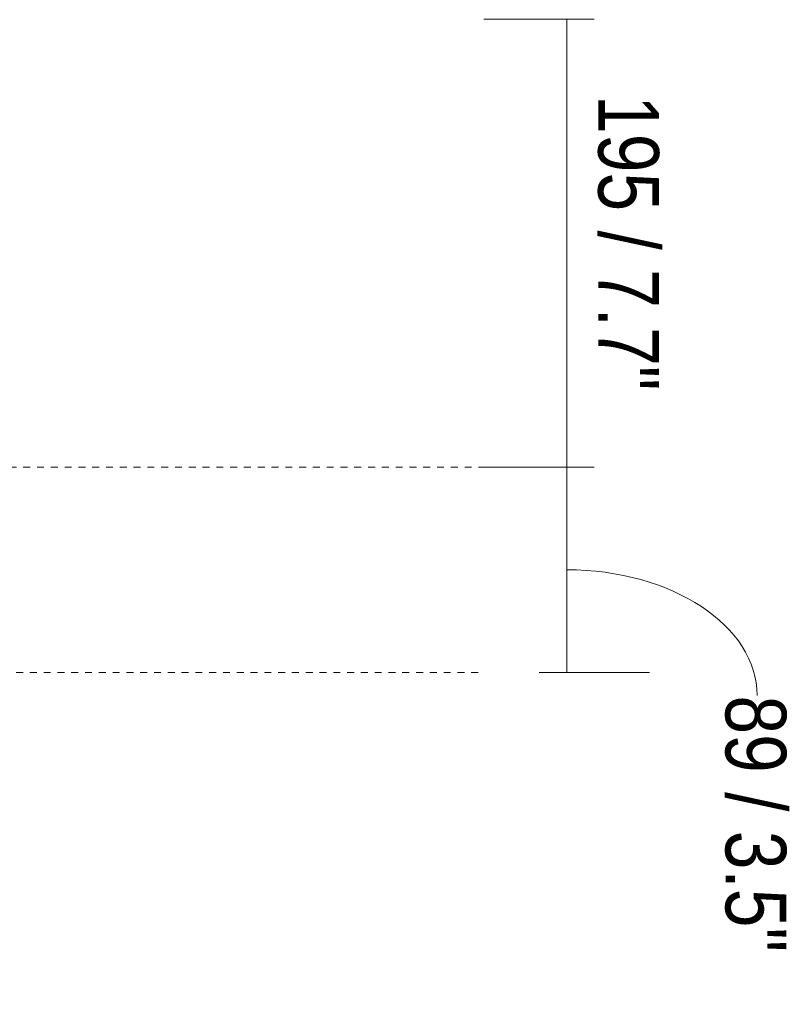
# Model space of a CAD drawing. Header units: millimetres. Extents: x 5954 to 9465, y -7 to 6881.
# Tile 10 of 18: x 6928 to 7263, y 1103 to 1531. Entities that reach past the tile are written whole.
import ezdxf

# ---------------------------------------------------------------- set-up
doc = ezdxf.new("R2010")
doc.units = ezdxf.units.MM
doc.linetypes.add('Dash', pattern=[6, 3, -3])
doc.layers.add('A-ANNO-DIMS', color=7, linetype='Dash', lineweight=9, true_color=0xd2d2d2)
doc.layers.add('A-ANNO-DIMS-12', color=7, linetype='Continuous', lineweight=9)
doc.styles.add('Arial Narrow', font='ARIALN.TTF', dxfattribs={"height": 26.4})
doc.dimstyles.new('FARO_-_2_2mm_Arial_Narrow_mm_Inch_Right', dxfattribs={"dimscale": 304.8, "dimtxt": 27.018578, "dimasz": 0, "dimexe": 0.11811, "dimexo": 0.0625, "dimgap": 0.019685, "dimtad": 1, "dimdec": 0, "dimzin": 0, "dimdsep": 46, "dimtxsty": 'Arial Narrow', "dimblk1": 'NONE', "dimblk2": 'NONE', "dimsah": 1, "dimcen": 0.09, "dimadec": 0, "dimazin": 0, "dimtfac": 1, "dimtdec": 4, "dimtix": 1, "dimtmove": 0, "dimatfit": 3, "dimfxl": 0.03937, "dimfxlon": 1, "dimtvp": 1, "dimtolj": 1, "dimtzin": 0, "dimarcsym": 2})
doc.dimstyles.new('FARO_-_2_2mm_Arial_Narrow_mm_Inch_Right_1', dxfattribs={"dimscale": 304.8, "dimtxt": 27.018578, "dimasz": 0, "dimexe": 0.11811, "dimexo": 0.0625, "dimgap": 0.019685, "dimtad": 1, "dimdec": 0, "dimzin": 0, "dimdsep": 46, "dimtxsty": 'Arial Narrow', "dimblk1": 'NONE', "dimblk2": 'NONE', "dimsah": 1, "dimcen": 0.09, "dimadec": 0, "dimazin": 0, "dimtfac": 1, "dimtdec": 4, "dimtix": 1, "dimtmove": 1, "dimatfit": 3, "dimfxl": 0.03937, "dimfxlon": 1, "dimtvp": 1, "dimtolj": 1, "dimtzin": 0, "dimarcsym": 2})

# ---------------------------------------------------------------- blocks, each defined once
blk = doc.blocks.new('DIMBLOCK3-Alzado_PDF')
at = {"layer": 'A-ANNO-DIMS-12', "color": 251, "true_color": 0x5b5b5b, "transparency": 16777216}
for p, q in [((7165.56, 1531.31), (7129.47, 1531.31)), ((7165.47, 1336.43), (7165.47, 1531.31)), ((7165.47, 1531.31), (7177.47, 1531.31)), ((7165.56, 1336.43), (7129.47, 1336.43)), ((7165.47, 1336.43), (7177.47, 1336.43))]:
    blk.add_line(p, q, dxfattribs=at)
at = {"layer": 'A-ANNO-DIMS-12', "color": 0, "transparency": 16777216, "insert": (7205.59, 1498.2), "char_height": 26.4, "width": 154.3919, "attachment_point": 1, "rotation": 270, "line_spacing_factor": 0.974696, "style": 'Arial Narrow'}
blk.add_mtext('195 / 7.7"', dxfattribs=at)
blk = doc.blocks.new('_None')
blk = doc.blocks.new('DIMBLOCK5-Alzado_PDF')
at = {"layer": 'A-ANNO-DIMS-12', "color": 251, "true_color": 0x5b5b5b, "transparency": 16777216}
for p, q in [((7165.56, 1336.43), (7129.47, 1336.43)), ((7165.47, 1247.12), (7165.47, 1336.43)), ((7165.47, 1336.43), (7177.47, 1336.43)), ((7153.47, 1247.12), (7201.47, 1247.12)), ((7165.47, 1247.12), (7153.47, 1247.12))]:
    blk.add_line(p, q, dxfattribs=at)
blk.add_ellipse((7165.47, 1237.11), major_axis=(-82.81, 0), ratio=0.660119, start_param=3.141593, end_param=4.712389, dxfattribs=at)
at = {"layer": 'A-ANNO-DIMS-12', "color": 0, "transparency": 16777216, "insert": (7260.96, 1237.11), "char_height": 26.4, "width": 134.3209, "attachment_point": 1, "rotation": 270, "line_spacing_factor": 0.974696, "style": 'Arial Narrow'}
blk.add_mtext('89 / 3.5"', dxfattribs=at)

msp = doc.modelspace()

# ---------------------------------------------------------------- linework, layer by layer
at = {"layer": 'A-ANNO-DIMS'}
for p, q in [((6881.07, 1336.43), (7166.77, 1336.43)), ((6601.95, 1247.12), (7126.95, 1247.12))]:
    msp.add_line(p, q, dxfattribs=at)

# ---------------------------------------------------------------- dimensions: what is measured, and where the dimension line sits
at = {"layer": 'A-ANNO-DIMS', "color": 251, "linetype": 'Continuous', "true_color": 0x5b5b5b}
dim = msp.add_linear_dim(base=(7165.47, 1531.31), p1=(7177.47, 1336.43), p2=(7177.47, 1531.31), angle=90, dimstyle='FARO_-_2_2mm_Arial_Narrow_mm_Inch_Right', override={"dimtad": 4, "dimpost": '<>', "dimfxl": 194.88002}, dxfattribs=at)
dim.commit()
dim.dimension.update_dxf_attribs({"geometry": 'DIMBLOCK3-Alzado_PDF', "text_midpoint": (7188.56, 1433.87)})
dim = msp.add_linear_dim(base=(7165.47, 1336.43), p1=(7153.47, 1247.12), p2=(7177.47, 1336.43), angle=90, dimstyle='FARO_-_2_2mm_Arial_Narrow_mm_Inch_Right_1', override={"dimtad": 4, "dimpost": '<>', "dimfxl": 92.480497}, dxfattribs=at)
dim.commit()
dim.dimension.update_dxf_attribs({"geometry": 'DIMBLOCK5-Alzado_PDF', "text_midpoint": (7243.36, 1169.95), "dimtype": 160, "text_rotation": 90})

doc.saveas('drawing.dxf')
